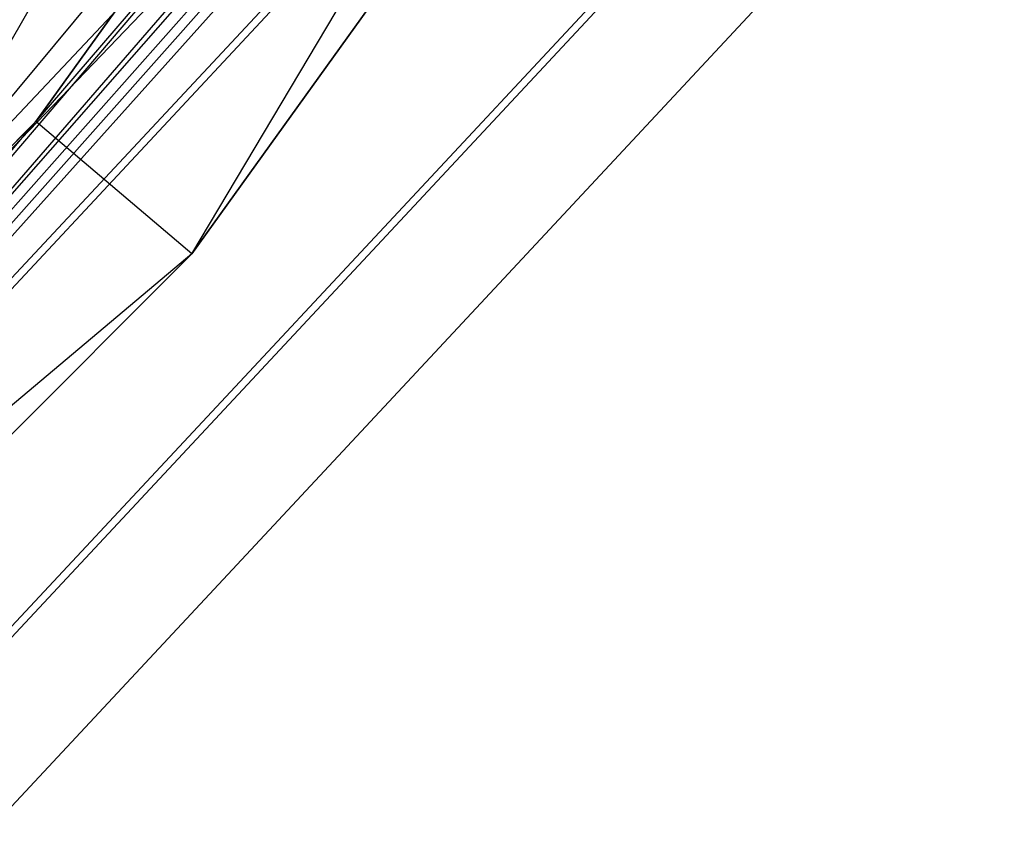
# Model space of a CAD drawing. Extents: x 5.4 to 34.8, y -14.7 to 14.7.
# Tile 122 of 251: x 31 to 31.9, y -9.9 to -9.1. Entities that reach past the tile are written whole.
import ezdxf

# ---------------------------------------------------------------- set-up
doc = ezdxf.new("R2010")
doc.units = 0
doc.header["$LTSCALE"] = 2.54
doc.layers.get('0').update_dxf_attribs({"color": 13, "linetype": 'CONTINUOUS'})

# ---------------------------------------------------------------- blocks, each defined once
blk = doc.blocks.new('BOHO_S_PM_7777_STL')
at = {"color": 0}
for p, q in [((32.32979, -7.35754, 10.15673), (30.99146, -9.22054, 10.15673)), ((30.99146, -9.22054, 10.15673), (32.32979, -7.35754, 9.95673)), ((32.32979, -7.35754, 9.95673), (30.99146, -9.22054, 9.95673)), ((30.99146, -9.22054, 10.15673), (32.32979, -7.35754, 9.95673)), ((32.32979, -7.35754, 10.15673), (30.99146, -9.22054, 10.15673)), ((32.32979, -7.35754, 9.95673), (30.99146, -9.22054, 9.95673)), ((31.14398, -9.34992, 10.15673), (32.32979, -7.35754, 10.15673)), ((31.14398, -9.34992, 10.15673), (32.32979, -7.35754, 10.15673)), ((32.50108, -7.46078, 9.95673), (30.99146, -9.22054, 9.95673)), ((32.50108, -7.46078, 9.95673), (30.99146, -9.22054, 9.95673)), ((31.14398, -9.34992, 10.15673), (32.50108, -7.46078, 10.15673)), ((32.50108, -7.46078, 9.95673), (31.14398, -9.34992, 9.95673)), ((32.50108, -7.46078, 9.95673), (31.14398, -9.34992, 9.95673)), ((32.50108, -7.46078, 9.95673), (31.14398, -9.34992, 10.15673)), ((32.50108, -7.46078, 9.95673), (31.14398, -9.34992, 10.15673)), ((31.14398, -9.34992, 10.15673), (32.50108, -7.46078, 10.15673)), ((30.65178, -9.57663, 12.15326), (31.46783, -8.59419, 12.15326)), ((30.65178, -9.57663, 12.15326), (31.46783, -8.59419, 12.15326)), ((31.45323, -8.85298, 7.45751), (29.74378, -10.68614, 7.45751)), ((31.45323, -8.85298, 7.45751), (29.74378, -10.68614, 7.45751)), ((31.36488, -8.85872, 7.57673), (29.74378, -10.68614, 7.45751)), ((31.36488, -8.85872, 7.57673), (29.74378, -10.68614, 7.45751)), ((29.7487, -10.69161, 7.86176), (31.39525, -8.85615, 7.77694)), ((29.7487, -10.69161, 7.86176), (31.39525, -8.85615, 7.77694)), ((29.7487, -10.69161, 7.86176), (31.45903, -8.85751, 7.86176)), ((29.7487, -10.69161, 7.86176), (31.45903, -8.85751, 7.86176)), ((31.28808, -8.87994, 7.66176), (29.66816, -10.60215, 7.66176)), ((31.28808, -8.87994, 7.66176), (29.66816, -10.60215, 7.66176)), ((31.3354, -8.87236, 7.60327), (29.74378, -10.68614, 7.45751)), ((31.3354, -8.87236, 7.60327), (29.74378, -10.68614, 7.45751)), ((29.74378, -10.68614, 7.45751), (31.28808, -8.87994, 7.66176)), ((29.74378, -10.68614, 7.45751), (31.28808, -8.87994, 7.66176)), ((31.36617, -8.87149, 7.75474), (29.7487, -10.69161, 7.86176)), ((31.36617, -8.87149, 7.75474), (29.7487, -10.69161, 7.86176)), ((29.66816, -10.60215, 7.66176), (31.31863, -8.88136, 7.70297)), ((29.66816, -10.60215, 7.66176), (31.31863, -8.88136, 7.70297)), ((31.31863, -8.88136, 7.70297), (29.7487, -10.69161, 7.86176)), ((31.31863, -8.88136, 7.70297), (29.7487, -10.69161, 7.86176)), ((31.0822, -8.94023, 7.35113), (30.80596, -9.42298, 8.16534)), ((31.0822, -8.94023, 7.35113), (30.80596, -9.42298, 8.16534)), ((31.63715, -8.99667, 7.45326), (29.89995, -10.85959, 7.45326)), ((31.63715, -8.99667, 7.45326), (29.89995, -10.85959, 7.45326)), ((31.64295, -9.0012, 7.85751), (29.90487, -10.86506, 7.85751)), ((31.64295, -9.0012, 7.85751), (29.90487, -10.86506, 7.85751)), ((29.9805, -10.94904, 7.65326), (31.73201, -9.07078, 7.65326)), ((29.9805, -10.94904, 7.65326), (31.73201, -9.07078, 7.65326)), ((30.99146, -9.22054, 10.15673), (29.37163, -10.84473, 10.15673)), ((29.37163, -10.84473, 10.15673), (30.99146, -9.22054, 9.95673)), ((30.99146, -9.22054, 9.95673), (29.37163, -10.84473, 9.95673)), ((29.37163, -10.84473, 10.15673), (30.99146, -9.22054, 9.95673)), ((30.99146, -9.22054, 10.15673), (29.37163, -10.84473, 10.15673)), ((30.99146, -9.22054, 9.95673), (29.37163, -10.84473, 9.95673)), ((29.50142, -10.9969, 10.15673), (30.99146, -9.22054, 10.15673)), ((29.50142, -10.9969, 10.15673), (30.99146, -9.22054, 10.15673)), ((31.14398, -9.34992, 10.15673), (30.99146, -9.22054, 10.15673)), ((31.14398, -9.34992, 10.15673), (30.99146, -9.22054, 10.15673)), ((30.99146, -9.22054, 10.15673), (30.99146, -9.22054, 9.95673)), ((30.99146, -9.22054, 10.15673), (30.99146, -9.22054, 9.95673)), ((31.14398, -9.34992, 9.95673), (30.99146, -9.22054, 9.95673)), ((31.14398, -9.34992, 9.95673), (30.99146, -9.22054, 9.95673)), ((31.14398, -9.34992, 9.95673), (29.37163, -10.84473, 9.95673)), ((31.14398, -9.34992, 9.95673), (29.37163, -10.84473, 9.95673)), ((29.50142, -10.9969, 10.15673), (31.14398, -9.34992, 10.15673)), ((31.14398, -9.34992, 9.95673), (29.50142, -10.9969, 9.95673)), ((31.14398, -9.34992, 9.95673), (29.50142, -10.9969, 9.95673)), ((31.14398, -9.34992, 9.95673), (29.50142, -10.9969, 10.15673)), ((31.14398, -9.34992, 9.95673), (29.50142, -10.9969, 10.15673)), ((29.50142, -10.9969, 10.15673), (31.14398, -9.34992, 10.15673)), ((31.14398, -9.34992, 9.95673), (31.14398, -9.34992, 10.15673)), ((31.14398, -9.34992, 9.95673), (31.14398, -9.34992, 10.15673))]:
    blk.add_line(p, q, dxfattribs=at)

msp = doc.modelspace()

# ---------------------------------------------------------------- block references
at = {"color": 0}
msp.add_blockref('BOHO_S_PM_7777_STL', (0, 0), dxfattribs=at)

doc.saveas('drawing.dxf')
